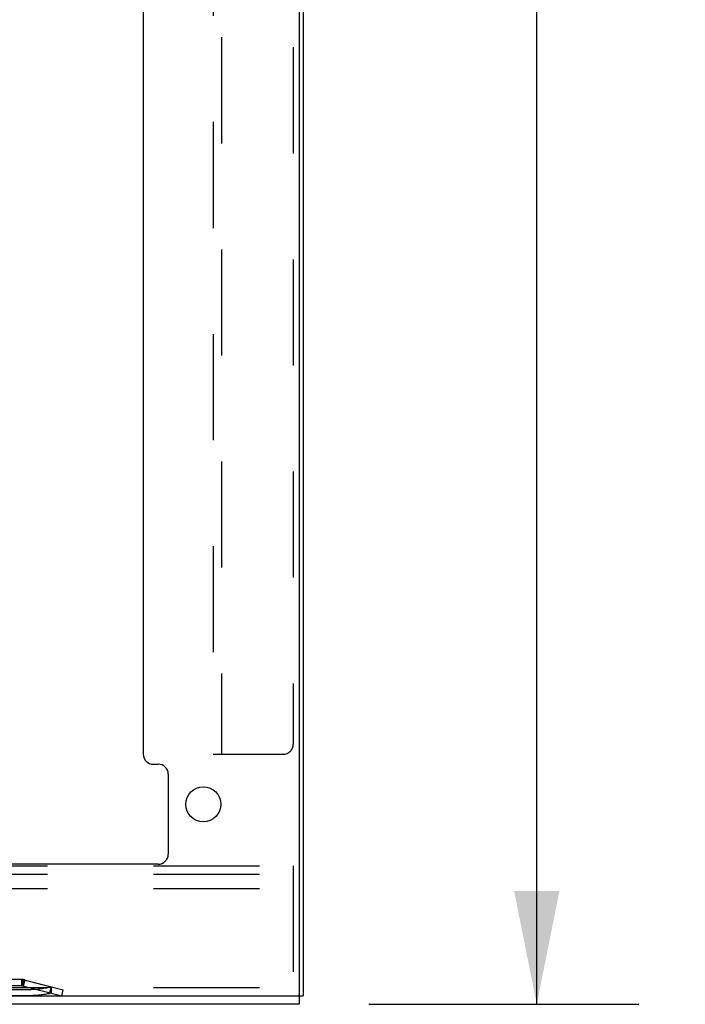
# Model space of a CAD drawing. Header units: inches. Extents: x 0 to 241, y 0 to 156.
# Tile 55 of 70: x 150 to 158, y 44 to 56. Entities that reach past the tile are written whole.
import ezdxf

# ---------------------------------------------------------------- set-up
doc = ezdxf.new("R2010")
doc.units = ezdxf.units.IN
doc.header["$LTSCALE"] = 13.251942
doc.header["$MEASUREMENT"] = 0
doc.linetypes.add('HIDDEN', pattern=[0.2, 0.1, -0.1])
doc.layers.get('0').update_dxf_attribs({"linetype": 'CONTINUOUS'})
doc.layers.add('DEFAULT_2', color=8, linetype='HIDDEN')
doc.layers.add('DIMENSIONS', color=7, linetype='CONTINUOUS')
doc.styles.get("Standard").update_dxf_attribs({"font": 'arial.ttf'})
doc.dimstyles.new('DIMSTYLE_1', dxfattribs={"dimtxt": 1.06299, "dimasz": 1.41732, "dimexe": 0.09, "dimexo": 0.07, "dimgap": 0.0375, "dimtad": 0, "dimtih": 1, "dimtoh": 1, "dimzin": 4, "dimdsep": 46, "dimtxsty": 'Standard', "dimblk": '_FILLED', "dimblk1": '_FILLED', "dimblk2": '_FILLED', "dimcen": 0.09, "dimazin": 1, "dimtfac": 1, "dimtdec": 3, "dimtofl": 0, "dimtmove": 0, "dimatfit": 3, "dimldrblk": '_FILLED', "dimfxl": 0, "dimtolj": 1, "dimtzin": 4, "dimarcsym": 0})

# ---------------------------------------------------------------- blocks, each defined once
blk = doc.blocks.new('_FILLED')
at = {"color": 0, "linetype": 'ByBlock'}
blk.add_solid([(0, 0), (-1, 0.2), (-1, -0.2)], dxfattribs=at)
blk = doc.blocks.new('*D20')
at = {"layer": 'DIMENSIONS', "color": 2, "linetype": 'Continuous'}
for p, q in [((154.365, 114.373), (157.737, 114.373)), ((156.462, 114.373), (156.462, 80.003)), ((156.462, 43.507), (156.462, 77.877)), ((154.365, 43.507), (157.737, 43.507))]:
    blk.add_line(p, q, dxfattribs=at)
at = {"layer": 'DIMENSIONS', "color": 2, "linetype": 'Continuous', "xscale": 1.41732, "yscale": 1.41732, "zscale": 1.41732}
for p, rotation in [((156.462, 114.373), 90), ((156.462, 43.507), 270)]:
    blk.add_blockref('_FILLED', p, dxfattribs=dict(at, rotation=rotation))
at = {"layer": 'DIMENSIONS', "color": 2, "linetype": 'Continuous', "insert": (156.462, 79.471), "char_height": 1.063, "width": 3.71454, "attachment_point": 2, "line_spacing_factor": 0.9}
blk.add_mtext('70.87', dxfattribs=at)

msp = doc.modelspace()

# ---------------------------------------------------------------- linework, layer by layer
at = {"color": 3, "linetype": 'Continuous'}
for p, q in [((153.492, 114.254), (153.492, 43.626)), ((153.544, 114.269), (153.544, 43.611)), ((151.544, 67.339), (151.544, 46.632)), ((151.669, 46.507), (151.731, 46.507)), ((151.856, 46.382), (151.856, 45.382)), ((151.731, 45.257), (137.357, 45.257)), ((135.544, 43.611), (153.477, 43.611)), ((153.492, 43.507), (135.596, 43.507))]:
    msp.add_line(p, q, dxfattribs=at)
at = {"color": 7, "linetype": 'Continuous'}
for p, q in [((153.477, 43.611), (153.544, 43.611)), ((153.492, 43.611), (153.492, 43.507))]:
    msp.add_line(p, q, dxfattribs=at)
at = {"color": 3, "linetype": 'Continuous'}
msp.add_circle((152.294, 46.007), 0.219, dxfattribs=at)
for centre, radius, start, end in [((151.669, 46.632), 0.125, 180, 270), ((151.731, 46.382), 0.125, 0, 90), ((151.731, 45.382), 0.125, 270, 360), ((153.477, 43.626), 0.015, 270, 360)]:
    msp.add_arc(centre, radius, start, end, dxfattribs=at)
at = {"layer": 'DEFAULT_2', "color": 8, "linetype": 'HIDDEN'}
for p, q in [((152.523, 111.248), (152.523, 46.632)), ((153.419, 111.123), (153.419, 46.757)), ((152.419, 67.784), (152.419, 46.632)), ((152.419, 46.632), (153.294, 46.632)), ((138.419, 45.236), (153.419, 45.236)), ((153.419, 45.236), (153.419, 43.611)), ((138.419, 45.132), (153.419, 45.132)), ((138.419, 44.955), (153.419, 44.955)), ((150.024, 43.816), (141.064, 43.816)), ((150.037, 43.818), (150.017, 43.742)), ((150.024, 43.816), (150.024, 43.738)), ((150.056, 43.813), (150.036, 43.737)), ((150.037, 43.818), (150.544, 43.687)), ((150.392, 43.721), (150.044, 43.811)), ((150.044, 43.811), (150.044, 43.735)), ((150.064, 43.811), (150.044, 43.735)), ((138.419, 43.715), (153.419, 43.715)), ((150.049, 43.687), (141.04, 43.687)), ((150.024, 43.738), (141.064, 43.738)), ((150.017, 43.742), (150.525, 43.611)), ((150.393, 43.726), (150.374, 43.65)), ((150.392, 43.721), (150.392, 43.646)), ((150.525, 43.611), (150.544, 43.687)), ((150.049, 43.611), (141.04, 43.611))]:
    msp.add_line(p, q, dxfattribs=at)
for points in [[(150.024, 43.816), (150.028, 43.816), (150.031, 43.815), (150.034, 43.815), (150.038, 43.814), (150.041, 43.812), (150.044, 43.811)], [(150.024, 43.738), (150.028, 43.738), (150.031, 43.738), (150.034, 43.737), (150.038, 43.737), (150.041, 43.736), (150.044, 43.735)], [(150.392, 43.721), (150.378, 43.718), (150.364, 43.715), (150.349, 43.712), (150.334, 43.709), (150.318, 43.707), (150.302, 43.704), (150.285, 43.702), (150.268, 43.7), (150.251, 43.698), (150.234, 43.696), (150.216, 43.694), (150.198, 43.693), (150.18, 43.691), (150.162, 43.69), (150.143, 43.689), (150.124, 43.688), (150.106, 43.688), (150.087, 43.687), (150.068, 43.687), (150.049, 43.687)], [(150.392, 43.646), (150.378, 43.642), (150.364, 43.639), (150.349, 43.636), (150.334, 43.634), (150.318, 43.631), (150.302, 43.629), (150.285, 43.626), (150.268, 43.624), (150.251, 43.622), (150.234, 43.62), (150.216, 43.619), (150.198, 43.617), (150.18, 43.616), (150.162, 43.615), (150.143, 43.614), (150.124, 43.613), (150.106, 43.612), (150.087, 43.612), (150.068, 43.612), (150.049, 43.611)]]:
    msp.add_lwpolyline(points, dxfattribs=at)
for centre, radius, start, end in [((153.294, 46.757), 0.125, 270, 360), ((150.024, 43.658), 0.158, 75.5332, 90), ((150.024, 43.658), 0.08, 75.5332, 90)]:
    msp.add_arc(centre, radius, start, end, dxfattribs=at)

# ---------------------------------------------------------------- dimensions: what is measured, and where the dimension line sits
at = {"layer": 'DIMENSIONS', "color": 2, "linetype": 'Continuous'}
dim = msp.add_linear_dim(base=(156.462, 43.507), p1=(154.295, 114.373), p2=(154.295, 43.507), angle=270, text='<>\\P[]', dimstyle='DIMSTYLE_1', dxfattribs=at)
dim.commit()
dim.dimension.update_dxf_attribs({"geometry": '*D20', "text_midpoint": (156.461, 78.934), "dimtype": 160})

doc.saveas('drawing.dxf')
